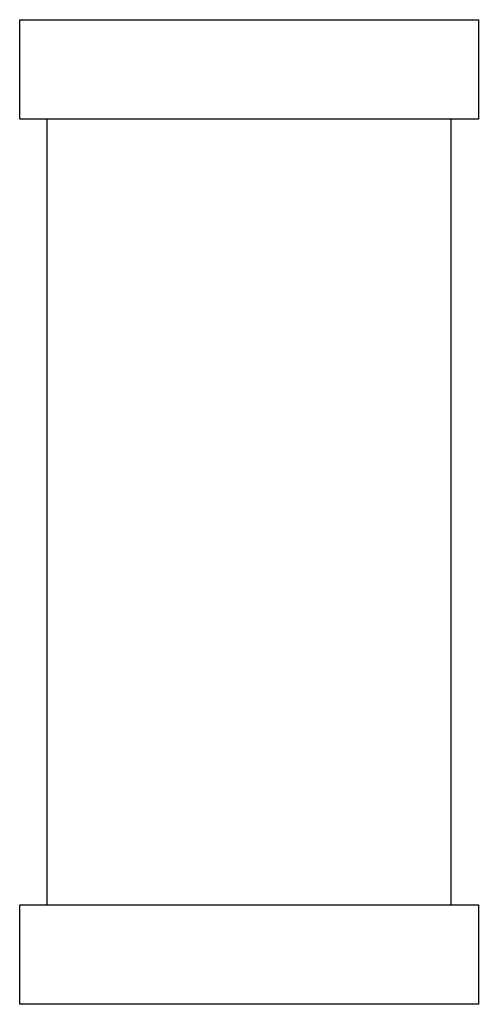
# Model space of a CAD drawing. Header units: millimetres. Extents: x 519 to 938, y 319 to 504.
# Tile 41 of 56: x 809.4 to 810.67, y 397.64 to 400.37. Entities that reach past the tile are written whole.
import ezdxf

# ---------------------------------------------------------------- set-up
doc = ezdxf.new("R2010")
doc.units = ezdxf.units.MM
doc.header["$LTSCALE"] = 30.734
doc.layers.get('0').update_dxf_attribs({"linetype": 'CONTINUOUS'})

msp = doc.modelspace()

# ---------------------------------------------------------------- linework, layer by layer
at = {"linetype": 'Continuous'}
for p, q in [((809.3963, 400.093), (809.3963, 400.368)), ((809.3963, 400.368), (810.6663, 400.368)), ((810.6663, 400.368), (810.6663, 400.093)), ((810.6663, 400.093), (809.3963, 400.093)), ((809.4725, 397.9191), (809.4725, 400.093)), ((810.5901, 400.093), (810.5901, 397.9191)), ((809.3963, 397.6441), (809.3963, 397.9191)), ((809.3963, 397.9191), (810.6663, 397.9191)), ((810.6663, 397.9191), (810.6663, 397.6441)), ((810.6663, 397.6441), (809.3963, 397.6441))]:
    msp.add_line(p, q, dxfattribs=at)

doc.saveas('drawing.dxf')
